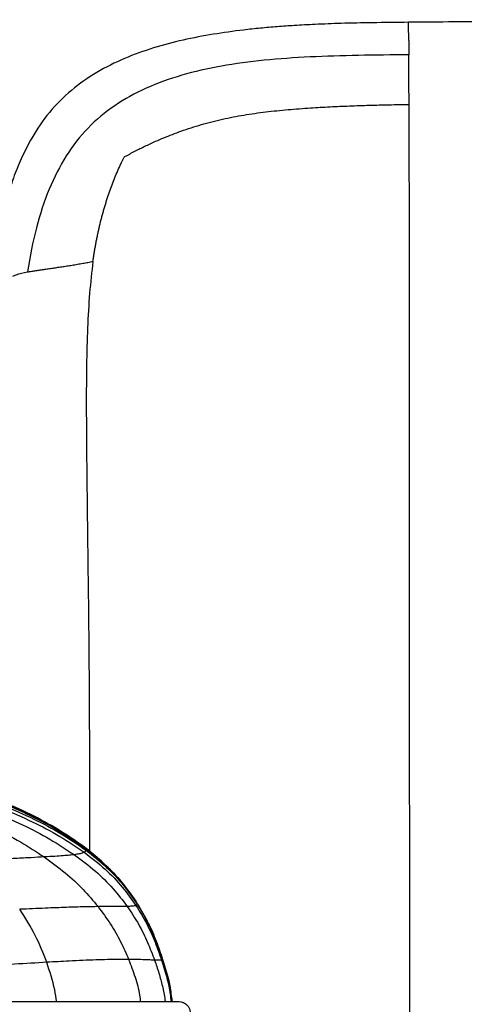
# Paper-space layout '_Front' of a CAD drawing. Header units: millimetres. Extents: x -468 to 468, y 0 to 686.
# Tile 7 of 14: x -289 to -190, y 466 to 686. Entities that reach past the tile are written whole.
import ezdxf

# ---------------------------------------------------------------- set-up
doc = ezdxf.new("R2010")
doc.units = ezdxf.units.MM

psp = doc.layouts.new('_Front')

# ---------------------------------------------------------------- linework, layer by layer
at = {"color": 7, "linetype": 'Continuous', "lineweight": 25}
for p, q in [((-292.34, 510.83), (-285.65, 507.67)), ((-285.32, 507.49), (-285.9, 507.8)), ((-274, 500.45), (-278.46, 503.56)), ((-274, 500.45), (-275.15, 501.31)), ((-274.03, 500.34), (-274.07, 500.09)), ((-274.01, 500.42), (-274.03, 500.34)), ((-274, 500.45), (-274.01, 500.42)), ((-272.95, 499.63), (-274, 500.45)), ((-274, 500.45), (-274, 500.45)), ((-274, 500.45), (-274, 500.45)), ((-274, 500.45), (-274, 500.45)), ((-274, 500.45), (-274, 500.45)), ((-274, 500.45), (-274, 500.45)), ((-262.58, 487.98), (-262.87, 487.72)), ((-262.57, 488.09), (-262.58, 487.98)), ((-262.57, 488.11), (-262.57, 488.11)), ((-262.57, 488.11), (-262.57, 488.12)), ((-262.57, 488.12), (-262.57, 488.12)), ((-262.57, 488.12), (-262.57, 488.12)), ((-262.57, 488.12), (-262.57, 488.12)), ((-262.57, 488.12), (-262.57, 488.12)), ((-262.57, 488.11), (-262.57, 488.11)), ((-262.57, 488.11), (-262.57, 488.09)), ((-262.57, 488.11), (-262.57, 488.11)), ((-262.57, 488.11), (-260.6, 484.61)), ((-262.57, 488.11), (-262.57, 488.11)), ((-262.57, 488.11), (-262.57, 488.11)), ((-259.33, 482.02), (-259.55, 482.53)), ((-259, 481.17), (-258.69, 480.45)), ((-258.57, 480.24), (-258.97, 481.18)), ((-256.94, 475.69), (-256.94, 475.69)), ((-256.94, 475.69), (-256.94, 475.69)), ((-256.94, 475.69), (-256.94, 475.69)), ((-254.81, 466.21), (-255.23, 469.26)), ((-254.79, 466.73), (-255.21, 469.1)), ((-254.72, 466.18), (-254.86, 467.23)), ((-254.72, 466.18), (-254.86, 467.22)), ((-254.72, 466.18), (-254.86, 467.2)), ((-254.79, 466.73), (-254.83, 466.94)), ((-254.79, 466.73), (-254.83, 466.94))]:
    psp.add_line(p, q, dxfattribs=at)
at = {"color": 7, "linetype": 'Continuous', "lineweight": 25, "flags": 128}
for points in [[(-274, 500.45), (-274, 500.45), (-274, 500.45), (-274, 500.45), (-274, 500.45)], [(-274, 500.45), (-274, 500.45), (-274, 500.45), (-274, 500.45)]]:
    psp.add_lwpolyline(points, dxfattribs=at)
at = {"color": 7, "linetype": 'Continuous', "lineweight": 25}
psp.add_arc((-598.72, 678.6), 396.79, 0.332, 0.9195, dxfattribs=at)
for points, knots in [([(-201.98, 684.96), (-204.68, 684.94), (-209.7, 684.88), (-216.67, 684.74), (-222.49, 684.52), (-227.24, 684.27), (-231.3, 683.98), (-235.08, 683.65), (-239.85, 683.14), (-245.63, 682.34), (-252.36, 681.06), (-259.02, 679.32), (-265.5, 676.99), (-271.72, 673.9), (-277.44, 669.9), (-282.37, 664.94), (-285.85, 659.82), (-288.33, 655.03), (-290.1, 650.73), (-291.62, 646.16), (-292.97, 641.06), (-294.19, 635.12), (-294.77, 630.81), (-295.09, 628.5)], [0, 0, 0, 0, 0.064392, 0.119791, 0.166104, 0.20326, 0.233291, 0.263197, 0.293586, 0.347838, 0.402388, 0.457095, 0.512015, 0.567156, 0.623292, 0.67968, 0.735991, 0.773829, 0.811914, 0.850215, 0.892383, 0.942297, 1, 1, 1, 1]), ([(0, 685.55), (-2.33, 685.55), (-6.64, 685.55), (-12.59, 685.55), (-17.52, 685.55), (-21.53, 685.55), (-24.98, 685.55), (-28.23, 685.55), (-31.53, 685.54), (-40.8, 685.54), (-53.19, 685.53), (-68.6, 685.5), (-80.89, 685.46), (-91.93, 685.42), (-102.02, 685.38), (-111.62, 685.34), (-121.56, 685.29), (-131.27, 685.25), (-138.74, 685.22), (-144.33, 685.2), (-148.67, 685.18), (-153.79, 685.17), (-159.79, 685.15), (-166.63, 685.14), (-174.29, 685.12), (-182.76, 685.09), (-192.08, 685.05), (-198.59, 684.99), (-201.98, 684.96)], [0, 0, 0, 0, 0.034548, 0.064021, 0.08842, 0.107742, 0.123646, 0.139691, 0.155999, 0.172569, 0.277477, 0.339922, 0.401495, 0.460024, 0.503942, 0.551329, 0.602664, 0.651487, 0.695547, 0.713609, 0.734602, 0.759953, 0.789667, 0.82375, 0.861479, 0.903429, 0.949601, 1, 1, 1, 1]), ([(-201.94, 680.92), (-201.94, 680.91), (-201.94, 680.85), (-201.94, 680.69), (-201.94, 680.28), (-201.93, 679.44), (-201.92, 678.31), (-201.92, 677.73)], [0, 0, 0, 0, 0.044979, 0.158236, 0.274585, 0.62604, 1, 1, 1, 1]), ([(-201.92, 677.73), (-209.57, 677.64), (-216.96, 677.56), (-231.01, 676.87), (-237.65, 676.27), (-249.94, 674.08), (-255.58, 672.48), (-265.59, 667.98), (-269.96, 665.07), (-273.57, 661.34)], [0, 0, 0, 0, 0.25, 0.25, 0.5, 0.5, 0.75, 0.75, 1, 1, 1, 1]), ([(-201.87, 666.65), (-201.88, 669.54), (-201.89, 671.78), (-201.91, 675.34), (-201.91, 676.67), (-201.92, 677.73)], [0, 0, 0, 0, 0.5, 0.5, 1, 1, 1, 1]), ([(-265.5, 654.87), (-265.28, 654.99), (-264.69, 655.33), (-263.69, 655.86), (-262.55, 656.46), (-261.43, 657.02), (-259.47, 657.96), (-256.62, 659.21), (-252.6, 660.76), (-248.26, 662.17), (-243.56, 663.38), (-238.76, 664.3), (-233.86, 664.98), (-228.89, 665.49), (-224.1, 665.85), (-219.51, 666.11), (-215.14, 666.3), (-210.74, 666.44), (-206.31, 666.56), (-203.35, 666.62), (-201.87, 666.64)], [0, 0, 0, 0, 0.011472, 0.031633, 0.051911, 0.070756, 0.089615, 0.151614, 0.213698, 0.286997, 0.360918, 0.435669, 0.511239, 0.587586, 0.664669, 0.73109, 0.797859, 0.864941, 0.932328, 1, 1, 1, 1]), ([(-201.7, 387.97), (-201.7, 390.88), (-201.7, 397.95), (-201.7, 405.67), (-201.7, 411.68), (-201.7, 414.96), (-201.7, 418.95), (-201.7, 423.16), (-201.7, 427.38), (-201.7, 431.6), (-201.7, 435.81), (-201.7, 442.98), (-201.7, 452.95), (-201.71, 466.68), (-201.71, 480.9), (-201.72, 495.45), (-201.73, 509.15), (-201.73, 522.19), (-201.73, 534.89), (-201.73, 547.67), (-201.73, 560.88), (-201.73, 573.66), (-201.73, 585.9), (-201.73, 597.4), (-201.74, 608.86), (-201.75, 620.03), (-201.76, 630.56), (-201.78, 640.13), (-201.8, 648.52), (-201.82, 655.66), (-201.84, 661.69), (-201.86, 665.06), (-201.87, 666.64)], [0, 0, 0, 0, 0.028936, 0.07034, 0.077307, 0.089221, 0.10331, 0.117469, 0.131674, 0.145904, 0.160136, 0.174346, 0.218616, 0.261748, 0.314903, 0.365173, 0.412731, 0.457861, 0.501862, 0.546527, 0.593568, 0.643342, 0.684661, 0.726912, 0.769581, 0.81159, 0.851725, 0.888781, 0.921844, 0.951085, 0.976968, 1, 1, 1, 1]), ([(-273.57, 661.34), (-277.18, 657.61), (-280.04, 653.04), (-284.48, 642.31), (-286.05, 636.14), (-287.09, 629.21)], [0, 0, 0, 0, 0.5, 0.5, 1, 1, 1, 1]), ([(-272.47, 631.57), (-272.42, 631.88), (-272.33, 632.52), (-272.18, 633.47), (-272.03, 634.41), (-271.86, 635.35), (-271.68, 636.29), (-271.5, 637.22), (-271.3, 638.15), (-271.09, 639.07), (-270.87, 639.99), (-270.65, 640.9), (-270.41, 641.81), (-270.16, 642.72), (-269.9, 643.61), (-269.63, 644.51), (-269.35, 645.39), (-268.8, 647.06), (-267.92, 649.49), (-266.93, 651.85), (-266.16, 653.52), (-265.8, 654.27), (-265.56, 654.76), (-265.5, 654.87)], [0, 0, 0, 0, 0.039383, 0.0786734, 0.1178695, 0.15697, 0.1959738, 0.2348801, 0.273688, 0.3123965, 0.3510045, 0.3895103, 0.427912, 0.4662102, 0.5044045, 0.5424913, 0.5804664, 0.6183283, 0.7581797, 0.8967097, 0.9329239, 0.9845333, 1, 1, 1, 1]), ([(-287.09, 629.21), (-286.94, 629.24), (-286.63, 629.3), (-286.17, 629.38), (-285.7, 629.45), (-285.22, 629.53), (-284.73, 629.6), (-284.24, 629.67), (-283.74, 629.75), (-283.23, 629.82), (-282.71, 629.89), (-282.19, 629.97), (-281.66, 630.04), (-281.12, 630.12), (-280.57, 630.2), (-280.01, 630.28), (-279.45, 630.36), (-278.88, 630.45), (-278.3, 630.54), (-277.72, 630.63), (-277.13, 630.73), (-276.53, 630.83), (-275.92, 630.93), (-275.31, 631.04), (-274.54, 631.18), (-273.59, 631.35), (-272.84, 631.49), (-272.47, 631.57)], [0, 0, 0, 0, 0.038609, 0.077077, 0.115416, 0.153636, 0.19175, 0.229772, 0.267712, 0.305581, 0.343383, 0.381123, 0.418806, 0.456435, 0.494016, 0.531555, 0.569057, 0.606526, 0.643968, 0.681386, 0.718785, 0.756167, 0.793535, 0.830892, 0.868239, 0.93413, 1, 1, 1, 1]), ([(-272.47, 631.57), (-272.74, 629.21), (-273.32, 624.27), (-273.72, 616.51), (-273.94, 608.22), (-273.98, 599.55), (-273.94, 592.95), (-273.9, 588.15), (-273.86, 584.86), (-273.82, 580.86), (-273.77, 576.51), (-273.67, 568.12), (-273.51, 556.49), (-273.36, 541.85), (-273.28, 528.29), (-273.26, 514.91), (-273.26, 505.43), (-273.24, 500.36), (-273.24, 499.81)], [0, 0, 0, 0, 0.053794, 0.113102, 0.176613, 0.242969, 0.310787, 0.327562, 0.352776, 0.386151, 0.419342, 0.452306, 0.578776, 0.686025, 0.787072, 0.886663, 0.987738, 1, 1, 1, 1]), ([(-290.41, 628.27), (-290.16, 628.37), (-289.21, 628.78), (-287.99, 629.03), (-287.09, 629.21)], [0, 0, 0, 0, 0.264195, 1, 1, 1, 1]), ([(-292.38, 510.5), (-290.13, 509.5), (-285.73, 507.54), (-279.56, 504.2), (-275.83, 501.6), (-274.03, 500.34)], [0, 0, 0, 0, 0.351928, 0.686418, 1, 1, 1, 1]), ([(-292.35, 510.73), (-290.1, 509.71), (-285.7, 507.73), (-279.53, 504.33), (-275.81, 501.7), (-274.01, 500.42)], [0, 0, 0, 0, 0.351926, 0.686481, 1, 1, 1, 1]), ([(-292.34, 510.83), (-290.07, 509.83), (-286.93, 508.45), (-283.96, 506.74), (-283.14, 506.26)], [0, 0, 0, 0, 0.722891, 1, 1, 1, 1]), ([(-292.34, 510.82), (-290.09, 509.79), (-285.69, 507.79), (-279.52, 504.37), (-275.8, 501.73), (-274, 500.45)], [0, 0, 0, 0, 0.351944, 0.686516, 1, 1, 1, 1]), ([(-294.77, 508.63), (-292.57, 507.68), (-288.26, 505.83), (-282.17, 502.69), (-278.44, 500.25), (-276.63, 499.06)], [0, 0, 0, 0, 0.349797, 0.6850229, 1, 1, 1, 1]), ([(-292.74, 509.39), (-290.5, 508.43), (-286.12, 506.55), (-279.95, 503.34), (-276.22, 500.83), (-274.41, 499.61)], [0, 0, 0, 0, 0.352101, 0.686726, 1, 1, 1, 1]), ([(-292.42, 510.06), (-290.17, 509.08), (-285.77, 507.17), (-279.6, 503.89), (-275.87, 501.33), (-274.07, 500.09)], [0, 0, 0, 0, 0.35205, 0.686529, 1, 1, 1, 1]), ([(-300.73, 507.88), (-298.65, 506.95), (-294.55, 505.1), (-288.73, 502.04), (-285.11, 499.69), (-283.35, 498.55)], [0, 0, 0, 0, 0.344512, 0.680469, 1, 1, 1, 1]), ([(-274, 500.45), (-275.8, 501.74), (-279.5, 504.39), (-283.56, 506.56), (-285.65, 507.68)], [0, 0, 0, 0, 0.485807, 1, 1, 1, 1]), ([(-274.41, 499.61), (-274.54, 499.55), (-274.79, 499.43), (-275.45, 499.25), (-276.24, 499.12), (-276.63, 499.06)], [0, 0, 0, 0, 0.352033, 0.687128, 1, 1, 1, 1]), ([(-274.07, 500.09), (-274.07, 500.04), (-274.08, 499.96), (-274.16, 499.8), (-274.32, 499.68), (-274.41, 499.61)], [0, 0, 0, 0, 0.366854, 0.633231, 1, 1, 1, 1]), ([(-274.41, 499.61), (-272.83, 498.39), (-269.79, 496.03), (-265.92, 492.01), (-263.86, 489.11), (-262.87, 487.72)], [0, 0, 0, 0, 0.361426, 0.692914, 1, 1, 1, 1]), ([(-274.07, 500.09), (-272.48, 498.83), (-269.45, 496.43), (-265.6, 492.33), (-263.56, 489.39), (-262.58, 487.98)], [0, 0, 0, 0, 0.360665, 0.692246, 1, 1, 1, 1]), ([(-274.03, 500.34), (-272.45, 499.06), (-269.42, 496.62), (-265.58, 492.48), (-263.55, 489.52), (-262.57, 488.09)], [0, 0, 0, 0, 0.360599, 0.692198, 1, 1, 1, 1]), ([(-274.01, 500.42), (-272.43, 499.14), (-269.41, 496.68), (-265.58, 492.52), (-263.55, 489.54), (-262.57, 488.11)], [0, 0, 0, 0, 0.360746, 0.692356, 1, 1, 1, 1]), ([(-262.57, 488.11), (-263.72, 489.79), (-265.96, 493.03), (-269.88, 497.11), (-272.67, 499.38), (-274, 500.45)], [0, 0, 0, 0, 0.360831, 0.696882, 1, 1, 1, 1]), ([(-274, 500.45), (-272.43, 499.16), (-269.41, 496.69), (-265.57, 492.52), (-263.54, 489.55), (-262.57, 488.11)], [0, 0, 0, 0, 0.360825, 0.692429, 1, 1, 1, 1]), ([(-283.35, 498.55), (-284.28, 498.5), (-286.18, 498.4), (-289.82, 498.21), (-294.11, 498.02), (-297.35, 497.89), (-299.04, 497.82)], [0, 0, 0, 0, 0.231651, 0.470619, 0.724212, 1, 1, 1, 1]), ([(-276.63, 499.06), (-276.96, 499.02), (-277.62, 498.94), (-279.06, 498.82), (-280.86, 498.69), (-282.53, 498.6), (-283.35, 498.55)], [0, 0, 0, 0, 0.266975, 0.519842, 0.762546, 1, 1, 1, 1]), ([(-283.35, 498.55), (-281.77, 497.4), (-278.74, 495.19), (-274.71, 491.47), (-272.43, 488.77), (-271.34, 487.46)], [0, 0, 0, 0, 0.360773, 0.692684, 1, 1, 1, 1]), ([(-276.63, 499.06), (-275.03, 497.87), (-271.97, 495.58), (-268.01, 491.68), (-265.85, 488.85), (-264.81, 487.5)], [0, 0, 0, 0, 0.362291, 0.693801, 1, 1, 1, 1]), ([(-271.34, 487.46), (-272.33, 487.45), (-274.34, 487.42), (-278.35, 487.3), (-283.18, 487.11), (-286.91, 486.95), (-288.84, 486.87)], [0, 0, 0, 0, 0.233524, 0.4734, 0.726304, 1, 1, 1, 1]), ([(-282.79, 475.03), (-283.6, 477.08), (-285.29, 481.35), (-287.63, 484.98), (-288.84, 486.87)], [0, 0, 0, 0, 0.479045, 1, 1, 1, 1]), ([(-264.81, 487.5), (-265.11, 487.49), (-265.69, 487.47), (-267.02, 487.48), (-268.77, 487.48), (-270.49, 487.47), (-271.34, 487.46)], [0, 0, 0, 0, 0.260689, 0.512597, 0.757961, 1, 1, 1, 1]), ([(-271.34, 487.46), (-270.38, 486.18), (-268.54, 483.7), (-266.27, 479.72), (-265.08, 476.99), (-264.5, 475.67)], [0, 0, 0, 0, 0.355279, 0.68782, 1, 1, 1, 1]), ([(-262.87, 487.72), (-262.98, 487.69), (-263.2, 487.63), (-263.79, 487.55), (-264.48, 487.51), (-264.81, 487.5)], [0, 0, 0, 0, 0.345721, 0.680612, 1, 1, 1, 1]), ([(-264.81, 487.5), (-263.93, 486.17), (-262.23, 483.59), (-260.24, 479.55), (-259.21, 476.83), (-258.71, 475.51)], [0, 0, 0, 0, 0.355417, 0.68803, 1, 1, 1, 1]), ([(-262.87, 487.72), (-262.04, 486.36), (-260.43, 483.72), (-258.58, 479.61), (-257.63, 476.87), (-257.17, 475.54)], [0, 0, 0, 0, 0.3549494, 0.6877138, 1, 1, 1, 1]), ([(-262.58, 487.98), (-261.76, 486.59), (-260.16, 483.91), (-258.34, 479.75), (-257.4, 476.98), (-256.95, 475.64)], [0, 0, 0, 0, 0.354796, 0.687666, 1, 1, 1, 1]), ([(-258.57, 480.24), (-259.12, 481.55), (-260.24, 484.2), (-261.78, 486.8), (-262.57, 488.11)], [0, 0, 0, 0, 0.493042, 1, 1, 1, 1]), ([(-262.57, 488.11), (-261.72, 486.73), (-260.63, 484.93), (-259.8, 483), (-259.61, 482.56)], [0, 0, 0, 0, 0.771413, 1, 1, 1, 1]), ([(-262.57, 488.09), (-261.75, 486.7), (-260.15, 484), (-258.34, 479.81), (-257.4, 477.03), (-256.94, 475.68)], [0, 0, 0, 0, 0.354839, 0.687733, 1, 1, 1, 1]), ([(-260.6, 484.61), (-260.46, 484.36), (-259.58, 482.8), (-258.52, 480.25), (-257.72, 477.92), (-257.42, 477.03)], [0, 0, 0, 0, 0.101279, 0.654103, 1, 1, 1, 1]), ([(-259.61, 482.56), (-259.18, 481.62), (-258.15, 479.38), (-257.39, 477.04), (-256.94, 475.69)], [0, 0, 0, 0, 0.421704, 1, 1, 1, 1]), ([(-258.61, 480.29), (-258.52, 480.1), (-258.4, 479.84), (-258.31, 479.58), (-258.29, 479.51)], [0, 0, 0, 0, 0.734825, 1, 1, 1, 1]), ([(-282.79, 475.03), (-285.17, 474.89), (-290.13, 474.59), (-298.32, 474.1), (-307.24, 473.6), (-313.49, 473.31), (-316.72, 473.15)], [0, 0, 0, 0, 0.222436, 0.463713, 0.723504, 1, 1, 1, 1]), ([(-264.5, 475.67), (-264.51, 475.67), (-264.55, 475.67), (-264.73, 475.67), (-265.49, 475.68), (-266.94, 475.67), (-269.21, 475.63), (-271.8, 475.56), (-274.67, 475.45), (-277.52, 475.32), (-280.24, 475.17), (-281.94, 475.08), (-282.79, 475.03)], [0, 0, 0, 0, 0.002291, 0.011454, 0.048108, 0.194885, 0.341685, 0.488491, 0.635289, 0.782065, 0.890818, 1, 1, 1, 1]), ([(-280.56, 466.18), (-280.7, 467.08), (-281.19, 470.18), (-282.13, 473.02), (-282.79, 475.03)], [0, 0, 0, 0, 0.290629, 1, 1, 1, 1]), ([(-258.71, 475.51), (-258.95, 475.52), (-259.42, 475.54), (-260.53, 475.58), (-262.07, 475.64), (-263.69, 475.66), (-264.5, 475.67)], [0, 0, 0, 0, 0.2565758, 0.5078295, 0.7548904, 1, 1, 1, 1]), ([(-264.5, 475.67), (-264, 474.37), (-263.03, 471.78), (-262.13, 468.58), (-261.92, 466.68), (-261.86, 466.18)], [0, 0, 0, 0, 0.427745, 0.850017, 1, 1, 1, 1]), ([(-257.17, 475.54), (-257.3, 475.53), (-257.55, 475.5), (-258.33, 475.51), (-258.71, 475.51)], [0, 0, 0, 0, 0.5098066, 1, 1, 1, 1]), ([(-258.71, 475.51), (-258.38, 474.55), (-257.72, 472.63), (-256.96, 469.68), (-256.49, 467.52), (-256.36, 466.35), (-256.34, 466.18)], [0, 0, 0, 0, 0.317301, 0.63299, 0.948513, 1, 1, 1, 1]), ([(-256.95, 475.64), (-256.95, 475.63), (-256.95, 475.62), (-256.96, 475.6), (-256.99, 475.58), (-257.06, 475.56), (-257.13, 475.55), (-257.17, 475.54)], [0, 0, 0, 0, 0.249987, 0.374981, 0.624968, 0.81248, 1, 1, 1, 1]), ([(-257.17, 475.54), (-256.55, 473.61), (-255.57, 470.54), (-255.17, 467.35), (-255.02, 466.18)], [0, 0, 0, 0, 0.632145, 1, 1, 1, 1]), ([(-256.94, 475.68), (-256.94, 475.68), (-256.94, 475.67), (-256.94, 475.67), (-256.94, 475.66), (-256.94, 475.66), (-256.95, 475.65), (-256.95, 475.64), (-256.95, 475.64)], [0, 0, 0, 0, 0.251629, 0.377444, 0.503259, 0.629073, 0.754888, 1, 1, 1, 1]), ([(-256.95, 475.64), (-256.33, 473.68), (-255.37, 470.58), (-254.97, 467.37), (-254.82, 466.18)], [0, 0, 0, 0, 0.631019, 1, 1, 1, 1]), ([(-256.94, 475.69), (-256.94, 475.69), (-256.94, 475.69), (-256.94, 475.68), (-256.94, 475.68), (-256.94, 475.68), (-256.94, 475.68), (-256.94, 475.68)], [0, 0, 0, 0, 0.327135, 0.529305, 0.762779, 0.907095, 1, 1, 1, 1]), ([(-256.94, 475.69), (-256.3, 473.73), (-255.6, 471.59), (-255.28, 469.38), (-255.26, 469.19)], [0, 0, 0, 0, 0.916446, 1, 1, 1, 1]), ([(-256.94, 475.68), (-256.33, 473.72), (-255.36, 470.61), (-254.96, 467.37), (-254.82, 466.18)], [0, 0, 0, 0, 0.630577, 1, 1, 1, 1]), ([(-250.74, 463.02), (-250.69, 463.26), (-250.61, 463.66), (-250.75, 464.41), (-251.05, 464.98), (-251.27, 465.27), (-251.51, 465.52), (-251.72, 465.69), (-251.88, 465.8), (-252.04, 465.89), (-252.28, 466), (-252.54, 466.07), (-253.01, 466.16), (-253.6, 466.18), (-254.15, 466.18), (-254.67, 466.18), (-255.35, 466.18), (-256.28, 466.18), (-257.57, 466.18), (-259.24, 466.18), (-261.48, 466.18), (-264.29, 466.18), (-267.56, 466.18), (-271.24, 466.18), (-275.26, 466.18), (-280.03, 466.18), (-285.6, 466.18), (-291.94, 466.18), (-300.21, 466.18), (-310.42, 466.18), (-322.44, 466.18), (-334.45, 466.18), (-346.45, 466.18), (-361.12, 466.18), (-378.46, 466.18), (-394.46, 466.18), (-406.47, 466.18), (-414.48, 466.18), (-422.42, 466.18), (-430.18, 466.18), (-436.69, 466.18), (-441.95, 466.18), (-446.09, 466.18), (-449.92, 466.18), (-453.37, 466.18), (-456.37, 466.18), (-458.86, 466.18), (-460.77, 466.18), (-462.32, 466.18), (-463.43, 466.18), (-464.2, 466.18), (-464.78, 466.18), (-465.23, 466.18), (-465.54, 466.18), (-465.88, 466.17), (-466.41, 466.11), (-467.18, 465.81), (-467.61, 465.34), (-467.81, 465.12)], [0, 0, 0, 0, 0.008973, 0.014967, 0.016771, 0.018156, 0.019051, 0.019881, 0.020559, 0.021401, 0.023146, 0.02768, 0.037005, 0.055326, 0.073219, 0.094042, 0.114181, 0.13336, 0.148836, 0.164179, 0.179569, 0.195001, 0.210458, 0.225937, 0.241385, 0.256725, 0.276938, 0.297076, 0.317263, 0.353741, 0.390114, 0.426294, 0.462426, 0.498531, 0.558725, 0.619018, 0.643266, 0.667596, 0.691884, 0.716057, 0.740267, 0.755552, 0.77098, 0.786476, 0.801962, 0.817399, 0.832761, 0.848223, 0.863895, 0.885197, 0.907123, 0.930541, 0.942904, 0.955766, 0.968507, 0.985411, 0.992965, 1, 1, 1, 1])]:
    psp.add_open_spline(points, degree=3, knots=knots, dxfattribs=at)

doc.saveas('drawing.dxf')
